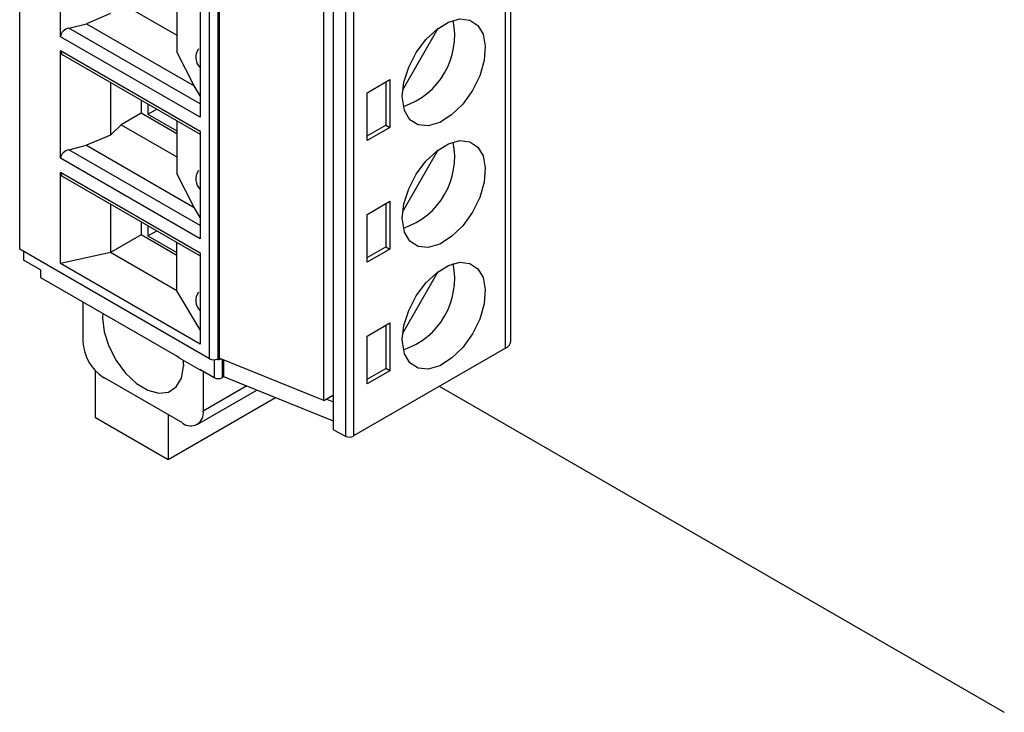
# Model space of a CAD drawing. Header units: millimetres. Extents: x 0 to 699, y 0 to 540.
# Tile 20 of 32: x 456 to 490, y 316 to 339. Entities that reach past the tile are written whole.
import ezdxf

# ---------------------------------------------------------------- set-up
doc = ezdxf.new("R2010")
doc.units = ezdxf.units.MM
doc.header["$LTSCALE"] = 2.5

msp = doc.modelspace()

# ---------------------------------------------------------------- linework, layer by layer
for p, q in [((456.257, 331.551), (456.257, 363.772)), ((472.998, 328.419), (472.998, 362.11)), ((472.823, 328.174), (472.823, 361.865)), ((462.727, 327.816), (462.727, 360.037)), ((463.01, 360.037), (463.01, 327.816)), ((463.055, 360.063), (463.055, 327.843)), ((466.955, 325.4), (466.955, 359.09)), ((466.632, 326.397), (466.632, 358.618)), ((467.368, 358.872), (467.368, 325.181)), ((467.644, 358.875), (467.644, 325.185)), ((457.647, 338.804), (457.647, 342.47)), ((459.714, 339.945), (461.617, 338.847)), ((461.617, 340.08), (461.617, 338.28)), ((459.354, 339.586), (458.54, 339.244)), ((462.409, 339.721), (462.409, 337.888)), ((457.935, 339.088), (458.54, 339.244)), ((462.409, 336.506), (457.935, 339.088)), ((458.54, 339.244), (462.207, 337.126)), ((469.315, 336.989), (470.53, 339.093)), ((457.647, 338.801), (457.647, 338.804)), ((462.409, 336.052), (457.647, 338.801)), ((457.647, 338.325), (462.409, 335.576)), ((457.647, 338.325), (457.647, 338.322)), ((457.647, 334.656), (457.647, 338.322)), ((457.707, 338.189), (462.409, 335.474)), ((462.207, 337.126), (461.617, 338.28)), ((462.409, 337.888), (462.409, 336.055)), ((459.354, 337.238), (459.354, 335.438)), ((462.409, 336.779), (462.207, 337.126)), ((468.101, 336.888), (468.879, 337.337)), ((468.737, 337.256), (468.737, 335.786)), ((468.879, 337.337), (468.879, 335.704)), ((468.101, 335.255), (468.101, 336.888)), ((469.304, 336.691), (469.303, 336.766)), ((460.393, 336.638), (460.393, 336.189)), ((460.627, 336.503), (460.627, 336.156)), ((460.393, 336.189), (459.714, 335.797)), ((461.617, 335.483), (460.393, 336.189)), ((460.627, 336.156), (460.928, 336.329)), ((460.627, 336.156), (461.617, 335.585)), ((459.714, 335.797), (459.354, 335.438)), ((459.714, 335.797), (461.617, 334.699)), ((461.617, 335.932), (461.617, 334.132)), ((462.409, 336.052), (462.409, 336.055)), ((468.101, 335.418), (468.737, 335.786)), ((468.737, 335.786), (468.879, 335.704)), ((459.354, 335.438), (458.54, 335.096)), ((462.409, 335.576), (462.409, 335.573)), ((462.409, 335.573), (462.409, 333.74)), ((468.879, 335.704), (468.101, 335.255)), ((457.935, 334.94), (458.54, 335.096)), ((458.54, 335.096), (462.207, 332.978)), ((462.409, 332.358), (457.935, 334.94)), ((469.315, 332.841), (470.53, 334.945)), ((457.647, 334.653), (457.647, 334.656)), ((462.409, 331.904), (457.647, 334.653)), ((457.647, 334.177), (462.409, 331.428)), ((457.647, 334.177), (457.647, 334.174)), ((457.647, 331.068), (457.647, 334.174)), ((462.207, 332.978), (461.617, 334.132)), ((457.707, 334.041), (462.409, 331.326)), ((462.409, 333.74), (462.409, 331.907)), ((459.354, 333.09), (459.354, 331.441)), ((468.101, 332.74), (468.879, 333.189)), ((468.737, 333.108), (468.737, 331.638)), ((468.879, 333.189), (468.879, 331.556)), ((462.409, 332.631), (462.207, 332.978)), ((468.101, 331.107), (468.101, 332.74)), ((460.393, 332.49), (460.393, 332.041)), ((469.304, 332.543), (469.303, 332.618)), ((460.393, 332.041), (459.354, 331.441)), ((461.617, 331.335), (460.393, 332.041)), ((460.627, 332.355), (460.627, 332.008)), ((460.627, 332.008), (460.928, 332.181)), ((460.627, 332.008), (461.617, 331.437)), ((461.617, 330.135), (461.617, 331.784)), ((462.409, 331.904), (462.409, 331.907)), ((462.727, 327.816), (456.257, 331.551)), ((456.384, 331.478), (456.384, 331.184)), ((459.354, 331.441), (457.647, 331.068)), ((461.617, 330.135), (459.354, 331.441)), ((462.409, 331.428), (462.409, 331.425)), ((462.409, 331.425), (462.409, 329.592)), ((468.101, 331.27), (468.737, 331.638)), ((468.879, 331.556), (468.101, 331.107)), ((468.737, 331.638), (468.879, 331.556)), ((456.971, 330.845), (456.384, 331.184)), ((462.409, 328.319), (457.647, 331.068)), ((456.971, 330.845), (456.971, 330.592)), ((469.315, 328.693), (470.53, 330.797)), ((456.971, 330.592), (461.685, 327.87)), ((462.409, 328.809), (461.617, 330.135)), ((458.413, 329.759), (458.413, 328.403)), ((459.092, 329.368), (459.085, 329.216)), ((462.409, 329.592), (462.409, 328.319)), ((468.101, 328.592), (468.879, 329.041)), ((468.879, 329.041), (468.879, 327.408)), ((468.737, 328.96), (468.737, 327.49)), ((468.101, 326.959), (468.101, 328.592)), ((469.304, 328.395), (469.303, 328.47)), ((472.823, 328.174), (467.644, 325.185)), ((461.685, 327.87), (461.687, 327.869)), ((461.687, 327.845), (461.685, 327.846)), ((461.687, 327.869), (461.687, 327.845)), ((462.394, 327.436), (461.687, 327.845)), ((461.841, 327.717), (461.838, 327.758)), ((462.889, 327.783), (462.889, 327.175)), ((463.01, 327.816), (463.055, 327.843)), ((466.632, 326.397), (463.055, 327.843)), ((463.172, 327.175), (463.172, 327.795)), ((463.222, 327.204), (463.222, 327.775)), ((458.843, 325.803), (458.843, 327.405)), ((461.843, 327.624), (461.841, 327.551)), ((462.394, 327.436), (462.394, 327.461)), ((462.394, 327.461), (462.889, 327.175)), ((462.515, 327.385), (462.515, 326.036)), ((468.101, 327.122), (468.737, 327.49)), ((468.879, 327.408), (468.101, 326.959)), ((468.879, 327.408), (468.737, 327.49)), ((461.808, 325.628), (459.121, 327.179)), ((463.222, 327.204), (463.172, 327.175)), ((466.955, 325.695), (463.222, 327.204)), ((462.307, 325.578), (464.34, 326.752)), ((463.996, 326.891), (462.515, 326.036)), ((489.814, 315.763), (470.568, 326.873)), ((464.984, 326.491), (461.317, 324.375)), ((466.632, 326.397), (466.955, 326.583)), ((466.715, 326.445), (466.955, 326.348)), ((466.955, 326.537), (466.908, 326.556)), ((461.317, 324.375), (458.843, 325.803)), ((461.317, 325.91), (461.317, 324.375)), ((466.955, 325.4), (467.368, 325.181)), ((489.814, 315.763), (489.829, 315.765))]:
    msp.add_line(p, q)
at = {"flags": 128}
for points in [[(469.303, 336.766), (469.358, 337.251), (469.521, 337.763), (469.778, 338.26), (470.108, 338.704), (470.486, 339.06), (470.883, 339.3), (471.266, 339.404), (471.607, 339.365), (471.877, 339.186), (472.056, 338.881), (472.13, 338.473)], [(472.13, 338.473), (472.091, 337.988), (471.941, 337.47), (471.692, 336.961), (471.363, 336.503), (470.983, 336.132), (470.581, 335.878), (470.19, 335.762), (469.841, 335.794), (469.564, 335.971), (469.38, 336.278), (469.304, 336.691)], [(469.303, 332.618), (469.358, 333.103), (469.521, 333.615), (469.778, 334.112), (470.108, 334.556), (470.486, 334.912), (470.883, 335.152), (471.266, 335.256), (471.607, 335.217), (471.877, 335.038), (472.056, 334.733), (472.13, 334.325)], [(472.13, 334.325), (472.091, 333.84), (471.941, 333.322), (471.692, 332.813), (471.363, 332.355), (470.983, 331.983), (470.581, 331.73), (470.19, 331.614), (469.841, 331.646), (469.564, 331.823), (469.38, 332.13), (469.304, 332.543)], [(469.303, 328.47), (469.358, 328.955), (469.521, 329.467), (469.778, 329.964), (470.108, 330.408), (470.486, 330.764), (470.883, 331.004), (471.266, 331.108), (471.607, 331.069), (471.877, 330.89), (472.056, 330.585), (472.13, 330.177)], [(472.13, 330.177), (472.091, 329.692), (471.941, 329.174), (471.692, 328.665), (471.363, 328.207), (470.983, 327.835), (470.581, 327.582), (470.19, 327.466), (469.841, 327.498), (469.564, 327.675), (469.38, 327.982), (469.304, 328.395)], [(459.085, 329.216), (459.139, 328.742), (459.298, 328.244), (459.548, 327.759), (459.87, 327.326), (460.239, 326.979), (460.626, 326.745), (461, 326.644), (461.331, 326.681), (461.595, 326.856), (461.77, 327.154), (461.841, 327.551)], [(461.685, 327.846), (461.624, 327.89), (461.588, 327.927)], [(462.536, 327.379), (462.47, 327.401), (462.394, 327.436)]]:
    msp.add_lwpolyline(points, dxfattribs=at)
for centre, radius, start, end in [((457.982, 338.753), 0.338, 97.9206, 171.3898), ((468.537, 338.841), 2.551, 288.3339, 11.6715), ((457.826, 338.327), 0.179, 181.5676, 239.4702), ((462.744, 338.095), 0.484, 143.252, 228.6743), ((468.537, 334.693), 2.551, 288.3339, 11.6715), ((457.982, 334.605), 0.338, 97.9206, 171.3898), ((457.826, 334.179), 0.179, 181.5676, 239.4702), ((462.744, 333.947), 0.484, 143.252, 228.6743), ((468.537, 330.545), 2.551, 288.3339, 11.6715), ((462.735, 329.8), 0.476, 142.7365, 226.6972), ((459.95, 328.474), 1.538, 182.623, 237.1672), ((472.71, 328.441), 0.289, 292.946, 355.7339), ((459.924, 327.623), 1.918, 0.0197, 2.7977), ((462.821, 327.98), 0.189, 240.0029, 240.3167), ((462.868, 328.089), 0.308, 242.837, 297.3729), ((463.031, 328.122), 0.328, 259.8933, 288.2926), ((459.594, 327.999), 0.947, 239.6886, 240.0024), ((463.031, 327.448), 0.307, 242.6097, 297.3903), ((462.084, 325.965), 0.436, 231.3397, 9.3006), ((462.277, 326.44), 0.938, 240.0024, 240.3183), ((467.462, 325.36), 0.202, 242.1221, 242.4818), ((467.502, 325.46), 0.31, 244.4306, 297.2641)]:
    msp.add_arc(centre, radius, start, end)

doc.saveas('drawing.dxf')
